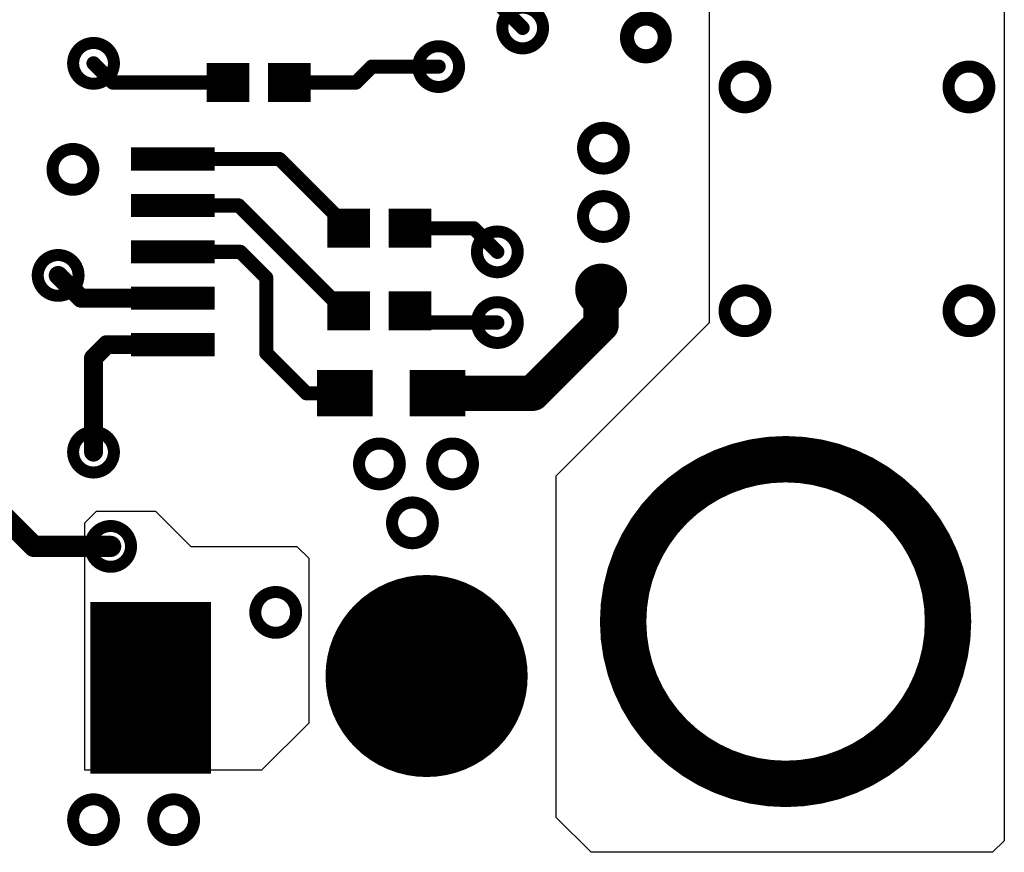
# Model space of a CAD drawing. Extents: x 32 to 97, y 17 to 119.
# Tile 12 of 24: x 87 to 97, y 65 to 74. Entities that reach past the tile are written whole.
import ezdxf

# ---------------------------------------------------------------- set-up
doc = ezdxf.new("R2010")
doc.units = 0
doc.layers.add('TOPLAYER', color=1, linetype='CONTINUOUS')

msp = doc.modelspace()

# ---------------------------------------------------------------- linework, layer by layer
at = {"layer": 'TOPLAYER'}
for p, q in [((97.33280253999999, 94.22304244), (97.33277968, 65.00089616)), ((94.15777967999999, 70.58655428), (94.15779492, 83.66755427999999)), ((92.50677968, 68.93555427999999), (94.15777967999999, 70.58655428)), ((92.50677968, 65.25255428), (92.50677968, 68.93555427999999)), ((87.42677968, 68.42755428), (87.55377967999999, 68.55455427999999)), ((87.55377967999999, 68.55455427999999), (88.18877968, 68.55455427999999)), ((88.18877968, 68.55455427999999), (88.56977968, 68.17355427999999)), ((87.42677968, 65.76055428), (87.42677968, 68.42755428)), ((88.56977968, 68.17355427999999), (89.71277968, 68.17355427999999)), ((89.71277968, 68.17355427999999), (89.83977967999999, 68.04655428)), ((89.83977967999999, 68.04655428), (89.83977967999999, 66.26855427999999)), ((89.83977967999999, 66.26855427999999), (89.33177968, 65.76055428)), ((89.33177968, 65.76055428), (87.42677968, 65.76055428)), ((92.8833042, 64.87602976), (92.50677968, 65.25255428)), ((97.33277968, 65.00089616), (97.20580254, 64.87601959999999)), ((97.20580254, 64.87601959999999), (92.8833042, 64.87602976))]:
    msp.add_line(p, q, dxfattribs=at)
for points, const_width in [([(91.71672283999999, 74.18951125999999), (92.14465188, 73.76158222)], 0.1524), ([(87.52185188, 73.38058222), (87.72892284, 73.17351126)], 0.1524), ([(88.85489976, 72.96356501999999), (88.85489976, 73.38356418)], 0.22999954), ([(89.08489675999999, 72.96356501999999), (89.08489675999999, 73.38356418)], 0.22999954), ([(89.51489844, 72.96356501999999), (89.51489844, 73.38356418)], 0.22999954), ([(89.74489544, 72.96356501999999), (89.74489544, 73.38356418)], 0.22999954), ([(90.34883124, 73.17351126), (90.520901, 73.34558102)], 0.1524), ([(90.520901, 73.34558102), (91.23985307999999, 73.34558102)], 0.1524), ([(88.73989872, 73.27856312), (89.19989779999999, 73.27856312)], 0.20999958), ([(89.3998974, 73.27856312), (89.85989647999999, 73.27856312)], 0.20999958), ([(87.72892284, 73.17351126), (88.96988048, 73.17351126)], 0.1524), ([(89.62987916, 73.17351126), (90.34883124, 73.17351126)], 0.1524), ([(88.73989872, 73.06856608), (89.19989779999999, 73.06856608)], 0.20999958), ([(89.3998974, 73.06856608), (89.85989647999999, 73.06856608)], 0.20999958), ([(87.92687266, 72.41112518), (88.82687086, 72.41112518)], 0.12499848), ([(88.37685144, 72.34858276), (88.3928509, 72.36458222)], 0.1524), ([(87.92687266, 72.2861267), (88.82687086, 72.2861267)], 0.12499848), ([(88.37685144, 72.34858276), (89.52575186, 72.34858276)], 0.1524), ([(89.52575186, 72.34858276), (90.27178033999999, 71.60255427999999)], 0.1524), ([(87.92687266, 71.91112364), (88.82687086, 71.91112364)], 0.12499848), ([(88.37685144, 71.84858122), (89.08575273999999, 71.84858122)], 0.1524), ([(89.08575273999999, 71.84858122), (90.22077967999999, 70.71355428)], 0.1524), ([(90.15680216, 71.39260042), (90.15680216, 71.81259958)], 0.22999954), ([(90.38679916, 71.39260042), (90.38679916, 71.81259958)], 0.22999954), ([(90.81680084, 71.39260042), (90.81680084, 71.81259958)], 0.22999954), ([(91.04679784, 71.39260042), (91.04679784, 71.81259958)], 0.22999954), ([(87.92687266, 71.78612516), (88.82687086, 71.78612516)], 0.12499848), ([(90.04180111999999, 71.70759851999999), (90.50180019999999, 71.70759851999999)], 0.20999958), ([(90.70179979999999, 71.70759851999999), (91.16179887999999, 71.70759851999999)], 0.20999958), ([(90.04180111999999, 71.49760148), (90.50180019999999, 71.49760148)], 0.20999958), ([(90.70179979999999, 71.49760148), (91.16179887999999, 71.49760148)], 0.20999958), ([(90.93177902, 71.60255427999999), (91.61777968, 71.60255427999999)], 0.1524), ([(91.61777968, 71.60255427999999), (91.87177967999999, 71.34855428)], 0.1524), ([(87.92687266, 71.41112464), (88.82687086, 71.41112464)], 0.12499848), ([(88.37685144, 71.34858222), (89.10315174, 71.34858222)], 0.1524), ([(89.10315174, 71.34858222), (89.38257967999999, 71.06915427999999)], 0.1524), ([(87.92687266, 71.28612616), (88.82687086, 71.28612616)], 0.12499848), ([(87.14085188, 71.09458221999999), (87.38685342, 70.84858068)], 0.2032), ([(89.38257967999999, 70.25635428), (89.38257967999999, 71.06915427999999)], 0.1524), ([(92.98937968, 70.56115428), (92.98937968, 70.94215428)], 0.381), ([(87.92687266, 70.9111231), (88.82687086, 70.9111231)], 0.12499848), ([(90.15680216, 70.50360042), (90.15680216, 70.92359958)], 0.22999954), ([(90.38679916, 70.50360042), (90.38679916, 70.92359958)], 0.22999954), ([(90.81680084, 70.50360042), (90.81680084, 70.92359958)], 0.22999954), ([(91.04679784, 70.50360042), (91.04679784, 70.92359958)], 0.22999954), ([(87.38685342, 70.84858068), (88.37685144, 70.84858068)], 0.2032), ([(90.04180111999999, 70.81859852), (90.50180019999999, 70.81859852)], 0.20999958), ([(90.70179979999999, 70.81859852), (91.16179887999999, 70.81859852)], 0.20999958), ([(87.92687266, 70.78612462), (88.82687086, 70.78612462)], 0.12499848), ([(90.22077967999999, 70.71355428), (90.27178033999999, 70.71355428)], 0.1524), ([(90.93177902, 70.71355428), (91.05877901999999, 70.58655428)], 0.1524), ([(92.25277967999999, 69.82455428), (92.98937968, 70.56115428)], 0.381), ([(90.04180111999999, 70.60860147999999), (90.50180019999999, 70.60860147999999)], 0.20999958), ([(90.70179979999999, 70.60860147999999), (91.16179887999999, 70.60860147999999)], 0.20999958), ([(91.05877901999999, 70.58655428), (91.87177967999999, 70.58655428)], 0.1524), ([(87.52185188, 70.20558222), (87.66485134, 70.34858168)], 0.2032), ([(87.66485134, 70.34858168), (88.37685144, 70.34858168)], 0.2032), ([(87.92687266, 70.4111241), (88.82687086, 70.4111241)], 0.12499848), ([(87.92687266, 70.28612561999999), (88.82687086, 70.28612561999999)], 0.12499848), ([(89.38257967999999, 70.25635428), (89.81437968, 69.82455428)], 0.1524), ([(87.52185188, 69.18958221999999), (87.52185188, 70.20558222)], 0.2032), ([(90.07879876, 70.07459949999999), (90.07879876, 69.5746005)], 0.2999994), ([(90.37879815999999, 70.07459949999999), (90.37879815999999, 69.5746005)], 0.2999994), ([(91.0787993, 70.07459949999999), (91.0787993, 69.5746005)], 0.2999994), ([(91.37879869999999, 70.07459949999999), (91.37879869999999, 69.5746005)], 0.2999994), ([(90.52879786, 69.94959847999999), (89.92879905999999, 69.94959847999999)], 0.2499995), ([(91.5287984, 69.94959847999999), (90.92879959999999, 69.94959847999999)], 0.2499995), ([(91.22877867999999, 69.82455428), (92.25277967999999, 69.82455428)], 0.381), ([(89.81437968, 69.82455428), (90.22877813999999, 69.82455428)], 0.1524), ([(90.52879786, 69.69960152), (89.92879905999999, 69.69960152)], 0.2499995), ([(91.5287984, 69.69960152), (90.92879959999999, 69.69960152)], 0.2499995), ([(86.12485188, 68.9274847), (86.8787823, 68.17355427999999)], 0.2286), ([(86.8787823, 68.17355427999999), (87.70617967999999, 68.17355427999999)], 0.2286), ([(87.81088356, 65.72462598), (87.81088356, 67.57462482)], 0.6499986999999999), ([(88.46087972, 65.72462598), (88.46087972, 67.57462482)], 0.6499986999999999), ([(87.48588294, 67.11212384), (88.78588033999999, 67.11212384)], 0.9249994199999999), ([(87.48588294, 66.18712696), (88.78588033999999, 66.18712696)], 0.9249994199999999)]:
    msp.add_lwpolyline(points, dxfattribs=dict(at, const_width=const_width))
for points, const_width in [([(91.92494187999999, 73.76158222, 1), (92.36436187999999, 73.76158222, 1)], 0.12954), ([(93.26877968, 73.65995428, 1), (93.67517968, 73.65995428, 1)], 0.1524), ([(92.10655188, 73.76158222, 1), (92.18275188, 73.76158222, 1)], 0.0762), ([(87.30214188, 73.38058222, 1), (87.74156187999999, 73.38058222, 1)], 0.12954), ([(91.02014308, 73.34558102, 1), (91.45956308, 73.34558102, 1)], 0.12954), ([(87.48375188, 73.38058222, 1), (87.55995188, 73.38058222, 1)], 0.0762), ([(90.482801, 73.34558102, 1), (90.559001, 73.34558102, 1)], 0.0762), ([(90.482801, 73.34558102, 1), (90.559001, 73.34558102, 1)], 0.0762), ([(91.20175307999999, 73.34558102, 1), (91.27795307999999, 73.34558102, 1)], 0.0762), ([(94.31906968, 73.12655428, 1), (94.75848968, 73.12655428, 1)], 0.12954), ([(96.73206968, 73.12655428, 1), (97.17148968, 73.12655428, 1)], 0.12954), ([(88.86489974, 73.17356459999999, 1), (89.07489677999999, 73.17356459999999, 1)], 0.20999958), ([(89.52489842, 73.17356459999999, 1), (89.73489545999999, 73.17356459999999, 1)], 0.20999958), ([(87.69082284, 73.17351126, 1), (87.76702284, 73.17351126, 1)], 0.0762), ([(87.69082284, 73.17351126, 1), (87.76702284, 73.17351126, 1)], 0.0762), ([(88.93178048, 73.17351126, 1), (89.00798048, 73.17351126, 1)], 0.0762), ([(89.59177916, 73.17351126, 1), (89.66797916, 73.17351126, 1)], 0.0762), ([(90.31073124, 73.17351126, 1), (90.38693124, 73.17351126, 1)], 0.0762), ([(90.31073124, 73.17351126, 1), (90.38693124, 73.17351126, 1)], 0.0762), ([(92.79506968, 72.46615428, 1), (93.23448968, 72.46615428, 1)], 0.12954), ([(87.08006968, 72.23755428, 1), (87.51948967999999, 72.23755428, 1)], 0.12954), ([(88.31437251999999, 72.34862593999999, 1), (88.439371, 72.34862593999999, 1)], 0.12499848), ([(88.3547509, 72.36458222, 1), (88.4309509, 72.36458222, 1)], 0.0762), ([(88.33875144, 72.34858276, 1), (88.41495144, 72.34858276, 1)], 0.0762), ([(88.33875144, 72.34858276, 1), (88.41495144, 72.34858276, 1)], 0.0762), ([(89.48765186, 72.34858276, 1), (89.56385186, 72.34858276, 1)], 0.0762), ([(89.48765186, 72.34858276, 1), (89.56385186, 72.34858276, 1)], 0.0762), ([(88.31437251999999, 71.84862439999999, 1), (88.439371, 71.84862439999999, 1)], 0.12499848), ([(88.33875144, 71.84858122, 1), (88.41495144, 71.84858122, 1)], 0.0762), ([(89.04765273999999, 71.84858122, 1), (89.12385273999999, 71.84858122, 1)], 0.0762), ([(89.04765273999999, 71.84858122, 1), (89.12385273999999, 71.84858122, 1)], 0.0762), ([(92.79506968, 71.72955428, 1), (93.23448968, 71.72955428, 1)], 0.12954), ([(90.16680214, 71.6026, 1), (90.37679917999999, 71.6026, 1)], 0.20999958), ([(90.82680081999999, 71.6026, 1), (91.03679786, 71.6026, 1)], 0.20999958), ([(90.23368033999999, 71.60255427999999, 1), (90.30988033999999, 71.60255427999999, 1)], 0.0762), ([(90.89367902, 71.60255427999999, 1), (90.96987902, 71.60255427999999, 1)], 0.0762), ([(91.57967968, 71.60255427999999, 1), (91.65587968, 71.60255427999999, 1)], 0.0762), ([(91.57967968, 71.60255427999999, 1), (91.65587968, 71.60255427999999, 1)], 0.0762), ([(91.65206968, 71.34855428, 1), (92.09148968, 71.34855428, 1)], 0.12954), ([(88.31437251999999, 71.3486254, 1), (88.439371, 71.3486254, 1)], 0.12499848), ([(88.33875144, 71.34858222, 1), (88.41495144, 71.34858222, 1)], 0.0762), ([(89.06505174, 71.34858222, 1), (89.14125174, 71.34858222, 1)], 0.0762), ([(89.06505174, 71.34858222, 1), (89.14125174, 71.34858222, 1)], 0.0762), ([(91.83367967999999, 71.34855428, 1), (91.90987967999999, 71.34855428, 1)], 0.0762), ([(86.92114188, 71.09458221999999, 1), (87.36056187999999, 71.09458221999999, 1)], 0.12954), ([(87.09005187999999, 71.09458221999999, 1), (87.19165188, 71.09458221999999, 1)], 0.1016), ([(92.78617967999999, 70.94215428, 1), (93.19257968, 70.94215428, 1)], 0.1524), ([(89.34447967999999, 71.06915427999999, 1), (89.42067967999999, 71.06915427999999, 1)], 0.0762), ([(89.34447967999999, 71.06915427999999, 1), (89.42067967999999, 71.06915427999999, 1)], 0.0762), ([(92.89412967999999, 70.94215428, 1), (93.08462967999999, 70.94215428, 1)], 0.1905), ([(88.31437251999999, 70.84862385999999, 1), (88.439371, 70.84862385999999, 1)], 0.12499848), ([(94.31906968, 70.71355428, 1), (94.75848968, 70.71355428, 1)], 0.12954), ([(96.73206968, 70.71355428, 1), (97.17148968, 70.71355428, 1)], 0.12954), ([(87.33605342, 70.84858068, 1), (87.43765341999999, 70.84858068, 1)], 0.1016), ([(87.33605342, 70.84858068, 1), (87.43765341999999, 70.84858068, 1)], 0.1016), ([(88.32605144, 70.84858068, 1), (88.42765143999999, 70.84858068, 1)], 0.1016), ([(90.16680214, 70.7136, 1), (90.37679917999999, 70.7136, 1)], 0.20999958), ([(90.82680081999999, 70.7136, 1), (91.03679786, 70.7136, 1)], 0.20999958), ([(91.65206968, 70.58655428, 1), (92.09148968, 70.58655428, 1)], 0.12954), ([(90.18267967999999, 70.71355428, 1), (90.25887967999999, 70.71355428, 1)], 0.0762), ([(90.18267967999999, 70.71355428, 1), (90.25887967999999, 70.71355428, 1)], 0.0762), ([(90.23368033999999, 70.71355428, 1), (90.30988033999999, 70.71355428, 1)], 0.0762), ([(90.89367902, 70.71355428, 1), (90.96987902, 70.71355428, 1)], 0.0762), ([(92.89412967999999, 70.56115428, 1), (93.08462967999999, 70.56115428, 1)], 0.1905), ([(92.89412967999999, 70.56115428, 1), (93.08462967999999, 70.56115428, 1)], 0.1905), ([(91.02067901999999, 70.58655428, 1), (91.09687901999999, 70.58655428, 1)], 0.0762), ([(91.02067901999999, 70.58655428, 1), (91.09687901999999, 70.58655428, 1)], 0.0762), ([(91.83367967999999, 70.58655428, 1), (91.90987967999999, 70.58655428, 1)], 0.0762), ([(87.61405133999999, 70.34858168, 1), (87.71565134, 70.34858168, 1)], 0.1016), ([(87.61405133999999, 70.34858168, 1), (87.71565134, 70.34858168, 1)], 0.1016), ([(88.31437251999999, 70.34862486, 1), (88.439371, 70.34862486, 1)], 0.12499848), ([(88.32605144, 70.34858168, 1), (88.42765143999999, 70.34858168, 1)], 0.1016), ([(89.34447967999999, 70.25635428, 1), (89.42067967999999, 70.25635428, 1)], 0.0762), ([(89.34447967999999, 70.25635428, 1), (89.42067967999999, 70.25635428, 1)], 0.0762), ([(87.47105187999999, 70.20558222, 1), (87.57265188, 70.20558222, 1)], 0.1016), ([(87.47105187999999, 70.20558222, 1), (87.57265188, 70.20558222, 1)], 0.1016), ([(90.10379997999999, 69.82459999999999, 1), (90.35379694, 69.82459999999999, 1)], 0.2499995), ([(91.10380052, 69.82459999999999, 1), (91.35379748, 69.82459999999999, 1)], 0.2499995), ([(91.13352868, 69.82455428, 1), (91.32402868, 69.82455428, 1)], 0.1905), ([(92.15752968, 69.82455428, 1), (92.34802968, 69.82455428, 1)], 0.1905), ([(92.15752968, 69.82455428, 1), (92.34802968, 69.82455428, 1)], 0.1905), ([(89.77627968, 69.82455428, 1), (89.85247968, 69.82455428, 1)], 0.0762), ([(89.77627968, 69.82455428, 1), (89.85247968, 69.82455428, 1)], 0.0762), ([(90.19067813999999, 69.82455428, 1), (90.26687813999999, 69.82455428, 1)], 0.0762), ([(87.30214188, 69.18958221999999, 1), (87.74156187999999, 69.18958221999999, 1)], 0.12954), ([(87.47105187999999, 69.18958221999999, 1), (87.57265188, 69.18958221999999, 1)], 0.1016), ([(90.38206968, 69.06255428, 1), (90.82148968, 69.06255428, 1)], 0.12954), ([(91.16946967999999, 69.06255428, 1), (91.60888967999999, 69.06255428, 1)], 0.12954), ([(93.22678078, 67.36355336, 1), (96.72677886, 67.36355336, 1)], 0.499999), ([(90.73766968, 68.42755428, 1), (91.17708968, 68.42755428, 1)], 0.12954), ([(87.48646968, 68.17355427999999, 1), (87.92588968, 68.17355427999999, 1)], 0.12954), ([(86.82163229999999, 68.17355427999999, 1), (86.93593229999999, 68.17355427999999, 1)], 0.1143), ([(86.82163229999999, 68.17355427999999, 1), (86.93593229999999, 68.17355427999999, 1)], 0.1143), ([(87.64902968, 68.17355427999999, 1), (87.76332968, 68.17355427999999, 1)], 0.1143), ([(91.609799, 66.7766, 1), (90.60980099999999, 66.7766, 1)], 1.17780054), ([(89.26446967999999, 67.46235428, 1), (89.70388967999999, 67.46235428, 1)], 0.12954), ([(90.31535149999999, 66.7766, 1), (90.90425049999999, 66.7766, 1)], 0.588899), ([(91.3153495, 66.7766, 1), (91.9042485, 66.7766, 1)], 0.588899), ([(87.81088102, 66.64962539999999, 1), (88.46088225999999, 66.64962539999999, 1)], 0.6499986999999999), ([(90.85980049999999, 66.7766, 1), (91.3597995, 66.7766, 1)], 0.499999), ([(87.30214188, 65.22717967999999, 1), (87.74156187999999, 65.22717967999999, 1)], 0.12954), ([(88.16574188, 65.22718222, 1), (88.60516188, 65.22718222, 1)], 0.12954)]:
    msp.add_lwpolyline(points, format="xyb", close=True, dxfattribs=dict(at, const_width=const_width))
at = {"layer": 'TOPLAYER', "const_width": 0.12499848}
for points in [[(87.92687266, 72.2861267, 1), (87.92687266, 72.41112518)], [(88.82687086, 72.41112518, 1), (88.82687086, 72.2861267)], [(87.92687266, 71.78612516, 1), (87.92687266, 71.91112364)], [(88.82687086, 71.91112364, 1), (88.82687086, 71.78612516)], [(87.92687266, 71.28612616, 1), (87.92687266, 71.41112464)], [(88.82687086, 71.41112464, 1), (88.82687086, 71.28612616)], [(87.92687266, 70.78612462, 1), (87.92687266, 70.9111231)], [(88.82687086, 70.9111231, 1), (88.82687086, 70.78612462)], [(87.92687266, 70.28612561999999, 1), (87.92687266, 70.4111241)], [(88.82687086, 70.4111241, 1), (88.82687086, 70.28612561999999)]]:
    msp.add_lwpolyline(points, format="xyb", dxfattribs=at)

doc.saveas('drawing.dxf')
